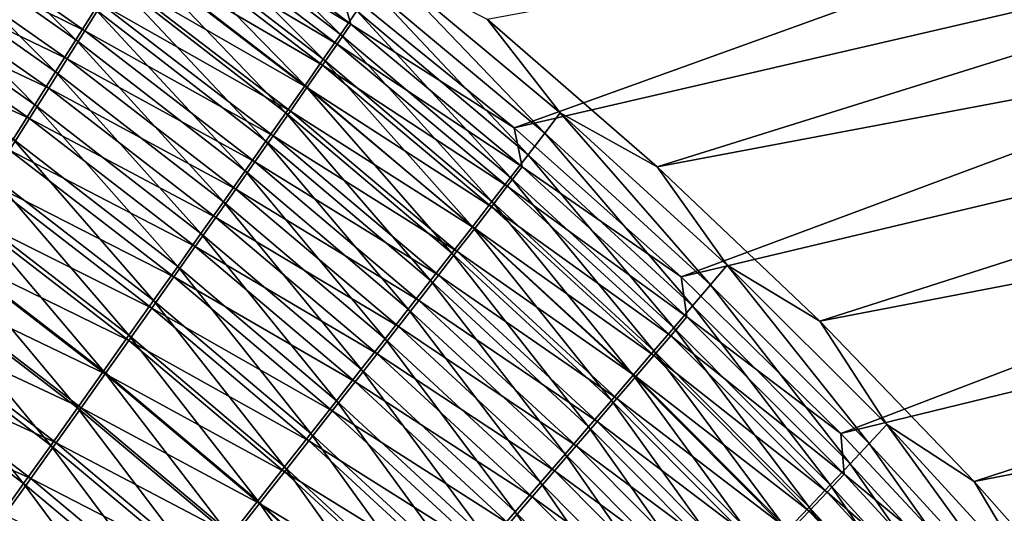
# Model space of a CAD drawing. Header units: metres. Extents: x -900 to 900, y -400 to 400.
# Tile 219 of 243: x 523 to 562, y 224 to 244. Entities that reach past the tile are written whole.
import ezdxf

# ---------------------------------------------------------------- set-up
doc = ezdxf.new("R2010")
doc.units = ezdxf.units.M

msp = doc.modelspace()

# ---------------------------------------------------------------- linework, layer by layer
at = {"layer": 'top'}
for points in [[(542.586609, 239.195145, -456.507843), (596.443115, 258.635925, -353.229034), (535.549744, 244.920593, -455.771301)], [(603.360413, 253.296204, -353.091705), (596.443115, 258.635925, -353.229034), (542.586609, 239.195145, -456.507843)], [(548.371521, 237.613037, -458.179504), (541.500916, 243.586349, -457.481049), (605.101257, 255.363647, -354.417694)], [(611.777832, 249.618149, -354.323608), (548.371521, 237.613037, -458.179504), (605.101257, 255.363647, -354.417694)], [(549.333984, 233.161362, -457.154999), (603.360413, 253.296204, -353.091705), (542.586609, 239.195145, -456.507843)], [(610.001099, 247.615326, -352.961853), (603.360413, 253.296204, -353.091705), (549.333984, 233.161362, -457.154999)], [(529.050293, 249.421326, -462.221405), (535.575684, 242.969467, -464.802032), (528.446655, 248.446228, -464.136414)], [(529.050293, 249.421326, -462.221405), (536.234009, 243.920761, -462.93103), (535.575684, 242.969467, -464.802032)], [(554.930054, 231.374649, -458.79007), (548.371521, 237.613037, -458.179504), (611.777832, 249.618149, -354.323608)], [(618.159424, 243.547928, -354.233093), (554.930054, 231.374649, -458.79007), (611.777832, 249.618149, -354.323608)], [(518.529297, 249.029388, -470.803864), (524.88623, 242.752411, -473.042084), (517.811646, 247.747101, -472.532257)], [(518.529297, 249.029388, -470.803864), (525.667664, 243.995438, -471.35965), (524.88623, 242.752411, -473.042084)], [(535.990479, 243.383911, -457.745087), (528.804016, 248.833862, -456.990875), (528.301941, 248.017349, -458.882874)], [(535.549744, 244.920593, -455.771301), (528.804016, 248.833862, -456.990875), (535.990479, 243.383911, -457.745087)], [(528.446655, 248.446228, -464.136414), (534.878662, 241.965637, -466.632477), (527.805725, 247.414642, -466.01062)], [(528.446655, 248.446228, -464.136414), (535.575684, 242.969467, -464.802032), (534.878662, 241.965637, -466.632477)], [(525.249329, 243.115524, -467.787384), (518.138184, 248.108276, -467.218506), (517.484558, 246.939926, -468.913727)], [(525.929321, 244.200546, -466.089661), (518.138184, 248.108276, -467.218506), (525.249329, 243.115524, -467.787384)], [(535.438965, 242.582474, -459.595245), (528.301941, 248.017349, -458.882874), (527.762573, 247.144394, -460.741486)], [(535.990479, 243.383911, -457.745087), (528.301941, 248.017349, -458.882874), (535.438965, 242.582474, -459.595245)], [(517.062439, 246.412064, -474.205627), (517.811646, 247.747101, -472.532257), (524.072205, 241.460434, -474.670471)], [(517.811646, 247.747101, -472.532257), (524.88623, 242.752411, -473.042084), (524.072205, 241.460434, -474.670471)], [(527.805725, 247.414642, -466.01062), (534.144043, 240.910629, -468.419617), (527.128296, 246.328033, -467.841156)], [(527.805725, 247.414642, -466.01062), (534.878662, 241.965637, -466.632477), (534.144043, 240.910629, -468.419617)], [(555.785889, 226.832245, -457.716919), (610.001099, 247.615326, -352.961853), (549.333984, 233.161362, -457.154999)], [(616.344482, 241.604431, -352.839752), (610.001099, 247.615326, -352.961853), (555.785889, 226.832245, -457.716919)], [(534.848755, 241.728455, -461.411987), (527.762573, 247.144394, -460.741486), (527.186829, 246.216354, -462.563995)], [(535.438965, 242.582474, -459.595245), (527.762573, 247.144394, -460.741486), (534.848755, 241.728455, -461.411987)], [(524.536255, 241.980911, -469.43808), (517.484558, 246.939926, -468.913727), (516.799988, 245.719696, -470.558472)], [(525.249329, 243.115524, -467.787384), (517.484558, 246.939926, -468.913727), (524.536255, 241.980911, -469.43808)], [(523.226624, 240.121307, -476.243011), (516.282898, 245.026184, -475.822083), (517.062439, 246.412064, -474.205627)], [(517.062439, 246.412064, -474.205627), (524.072205, 241.460434, -474.670471), (523.226624, 240.121307, -476.243011)], [(527.128296, 246.328033, -467.841156), (533.37262, 239.805801, -470.160706), (526.415283, 245.187805, -469.625122)], [(534.220947, 240.823181, -463.192657), (527.186829, 246.216354, -462.563995), (526.575439, 245.234619, -464.347626)], [(527.128296, 246.328033, -467.841156), (534.144043, 240.910629, -468.419617), (533.37262, 239.805801, -470.160706)], [(534.848755, 241.728455, -461.411987), (527.186829, 246.216354, -462.563995), (534.220947, 240.823181, -463.192657)], [(523.791077, 240.798141, -471.039154), (516.799988, 245.719696, -470.558472), (516.085449, 244.449326, -472.150879)], [(524.536255, 241.980911, -469.43808), (516.799988, 245.719696, -470.558472), (523.791077, 240.798141, -471.039154)], [(537.43103, 245.660202, -459.078125), (543.82373, 238.97998, -461.690491), (536.852783, 244.81813, -461.022156)], [(541.500916, 243.586349, -457.481049), (544.451965, 239.801422, -459.786163), (537.43103, 245.660202, -459.078125)], [(537.43103, 245.660202, -459.078125), (544.451965, 239.801422, -459.786163), (543.82373, 238.97998, -461.690491)], [(522.350708, 238.736771, -477.757965), (516.282898, 245.026184, -475.822083), (523.226624, 240.121307, -476.243011)], [(526.415283, 245.187805, -469.625122), (532.56543, 238.652512, -471.853058), (525.667664, 243.995438, -471.35965)], [(533.556274, 239.867935, -464.934692), (526.575439, 245.234619, -464.347626), (525.929321, 244.200546, -466.089661)], [(526.415283, 245.187805, -469.625122), (533.37262, 239.805801, -470.160706), (532.56543, 238.652512, -471.853058)], [(534.220947, 240.823181, -463.192657), (526.575439, 245.234619, -464.347626), (533.556274, 239.867935, -464.934692)], [(542.586609, 239.195145, -456.507843), (535.549744, 244.920593, -455.771301), (535.990479, 243.383911, -457.745087)], [(536.852783, 244.81813, -461.022156), (543.153748, 238.107071, -463.559692), (536.234009, 243.920761, -462.93103)], [(536.852783, 244.81813, -461.022156), (543.82373, 238.97998, -461.690491), (543.153748, 238.107071, -463.559692)], [(523.014832, 239.568848, -472.588776), (516.085449, 244.449326, -472.150879), (515.341919, 243.130615, -473.689087)], [(523.791077, 240.798141, -471.039154), (516.085449, 244.449326, -472.150879), (523.014832, 239.568848, -472.588776)], [(532.855713, 238.864029, -466.635529), (525.929321, 244.200546, -466.089661), (525.249329, 243.115524, -467.787384)], [(533.556274, 239.867935, -464.934692), (525.929321, 244.200546, -466.089661), (532.855713, 238.864029, -466.635529)], [(525.667664, 243.995438, -471.35965), (531.72345, 237.452209, -473.49411), (524.88623, 242.752411, -473.042084)], [(525.667664, 243.995438, -471.35965), (532.56543, 238.652512, -471.853058), (531.72345, 237.452209, -473.49411)], [(536.234009, 243.920761, -462.93103), (542.443054, 237.18399, -465.391144), (535.575684, 242.969467, -464.802032)], [(536.234009, 243.920761, -462.93103), (543.153748, 238.107071, -463.559692), (542.443054, 237.18399, -465.391144)], [(542.912537, 237.615143, -458.413971), (535.990479, 243.383911, -457.745087), (535.438965, 242.582474, -459.595245)], [(542.586609, 239.195145, -456.507843), (535.990479, 243.383911, -457.745087), (542.912537, 237.615143, -458.413971)], [(541.500916, 243.586349, -457.481049), (548.371521, 237.613037, -458.179504), (544.451965, 239.801422, -459.786163)], [(561.175171, 224.8871, -459.318604), (554.930054, 231.374649, -458.79007), (618.159424, 243.547928, -354.233093)], [(624.230896, 237.167313, -354.146454), (561.175171, 224.8871, -459.318604), (618.159424, 243.547928, -354.233093)], [(523.014832, 239.568848, -472.588776), (515.341919, 243.130615, -473.689087), (522.208496, 238.294708, -474.085266)], [(532.120117, 237.812775, -468.292511), (525.249329, 243.115524, -467.787384), (524.536255, 241.980911, -469.43808)], [(532.855713, 238.864029, -466.635529), (525.249329, 243.115524, -467.787384), (532.120117, 237.812775, -468.292511)], [(524.88623, 242.752411, -473.042084), (530.847839, 236.206482, -475.082031), (524.072205, 241.460434, -474.670471)], [(524.88623, 242.752411, -473.042084), (531.72345, 237.452209, -473.49411), (530.847839, 236.206482, -475.082031)], [(535.575684, 242.969467, -464.802032), (541.692566, 236.212021, -467.182281), (534.878662, 241.965637, -466.632477)], [(535.575684, 242.969467, -464.802032), (542.443054, 237.18399, -465.391144), (541.692566, 236.212021, -467.182281)], [(542.313477, 236.83342, -460.226471), (535.438965, 242.582474, -459.595245), (534.848755, 241.728455, -461.411987)], [(542.912537, 237.615143, -458.413971), (535.438965, 242.582474, -459.595245), (542.313477, 236.83342, -460.226471)], [(531.350464, 236.715454, -469.903107), (524.536255, 241.980911, -469.43808), (523.791077, 240.798141, -471.039154)], [(532.120117, 237.812775, -468.292511), (524.536255, 241.980911, -469.43808), (531.350464, 236.715454, -469.903107)], [(534.878662, 241.965637, -466.632477), (540.903381, 235.192474, -468.930511), (534.144043, 240.910629, -468.419617)], [(534.878662, 241.965637, -466.632477), (541.692566, 236.212021, -467.182281), (540.903381, 235.192474, -468.930511)], [(524.072205, 241.460434, -474.670471), (529.939697, 234.916977, -476.615112), (523.226624, 240.121307, -476.243011)], [(524.072205, 241.460434, -474.670471), (530.847839, 236.206482, -475.082031), (529.939697, 234.916977, -476.615112)], [(541.674622, 236.002777, -462.005493), (534.848755, 241.728455, -461.411987), (534.220947, 240.823181, -463.192657)], [(542.313477, 236.83342, -460.226471), (534.848755, 241.728455, -461.411987), (541.674622, 236.002777, -462.005493)], [(561.93634, 220.220795, -458.197723), (616.344482, 241.604431, -352.839752), (555.785889, 226.832245, -457.716919)], [(622.371704, 235.276321, -352.725739), (616.344482, 241.604431, -352.839752), (561.93634, 220.220795, -458.197723)], [(530.547668, 235.573425, -471.464874), (523.791077, 240.798141, -471.039154), (523.014832, 239.568848, -472.588776)], [(531.350464, 236.715454, -469.903107), (523.791077, 240.798141, -471.039154), (530.547668, 235.573425, -471.464874)], [(534.144043, 240.910629, -468.419617), (540.076355, 234.126633, -470.633209), (533.37262, 239.805801, -470.160706)], [(540.996948, 235.12442, -463.748596), (534.220947, 240.823181, -463.192657), (533.556274, 239.867935, -464.934692)], [(534.144043, 240.910629, -468.419617), (540.903381, 235.192474, -468.930511), (540.076355, 234.126633, -470.633209)], [(541.674622, 236.002777, -462.005493), (534.220947, 240.823181, -463.192657), (540.996948, 235.12442, -463.748596)], [(529.000183, 233.585358, -478.091736), (522.350708, 238.736771, -477.757965), (523.226624, 240.121307, -476.243011)], [(523.226624, 240.121307, -476.243011), (529.939697, 234.916977, -476.615112), (529.000183, 233.585358, -478.091736)], [(533.37262, 239.805801, -470.160706), (539.212585, 233.015793, -472.287781), (532.56543, 238.652512, -471.853058)], [(540.281433, 234.199585, -465.453308), (533.556274, 239.867935, -464.934692), (532.855713, 238.864029, -466.635529)], [(533.37262, 239.805801, -470.160706), (540.076355, 234.126633, -470.633209), (539.212585, 233.015793, -472.287781)], [(540.996948, 235.12442, -463.748596), (533.556274, 239.867935, -464.934692), (540.281433, 234.199585, -465.453308)], [(544.451965, 239.801422, -459.786163), (550.518066, 232.84201, -462.27829), (543.82373, 238.97998, -461.690491)], [(548.371521, 237.613037, -458.179504), (551.194031, 233.638458, -460.409454), (544.451965, 239.801422, -459.786163)], [(544.451965, 239.801422, -459.786163), (551.194031, 233.638458, -460.409454), (550.518066, 232.84201, -462.27829)], [(529.712769, 234.388199, -472.976044), (523.014832, 239.568848, -472.588776), (522.208496, 238.294708, -474.085266)], [(530.547668, 235.573425, -471.464874), (523.014832, 239.568848, -472.588776), (529.712769, 234.388199, -472.976044)], [(549.333984, 233.161362, -457.154999), (542.586609, 239.195145, -456.507843), (542.912537, 237.615143, -458.413971)], [(522.350708, 238.736771, -477.757965), (528.030579, 232.213257, -479.510223), (521.445435, 237.308609, -479.213593)], [(528.030579, 232.213257, -479.510223), (522.350708, 238.736771, -477.757965), (529.000183, 233.585358, -478.091736)], [(532.56543, 238.652512, -471.853058), (538.31311, 231.861298, -473.891815), (531.72345, 237.452209, -473.49411)], [(539.528931, 233.229523, -467.117157), (532.855713, 238.864029, -466.635529), (532.120117, 237.812775, -468.292511)], [(532.56543, 238.652512, -471.853058), (539.212585, 233.015793, -472.287781), (538.31311, 231.861298, -473.891815)], [(540.281433, 234.199585, -465.453308), (532.855713, 238.864029, -466.635529), (539.528931, 233.229523, -467.117157)], [(543.82373, 238.97998, -461.690491), (549.799255, 231.997696, -464.11203), (543.153748, 238.107071, -463.559692)], [(543.82373, 238.97998, -461.690491), (550.518066, 232.84201, -462.27829), (549.799255, 231.997696, -464.11203)], [(528.846924, 233.161377, -474.435028), (522.208496, 238.294708, -474.085266), (521.373169, 236.977402, -475.526947)], [(529.712769, 234.388199, -472.976044), (522.208496, 238.294708, -474.085266), (528.846924, 233.161377, -474.435028)], [(538.74054, 232.215439, -468.737671), (532.120117, 237.812775, -468.292511), (531.350464, 236.715454, -469.903107)], [(539.528931, 233.229523, -467.117157), (532.120117, 237.812775, -468.292511), (538.74054, 232.215439, -468.737671)], [(543.153748, 238.107071, -463.559692), (549.038635, 231.106705, -465.908203), (542.443054, 237.18399, -465.391144)], [(543.153748, 238.107071, -463.559692), (549.799255, 231.997696, -464.11203), (549.038635, 231.106705, -465.908203)], [(531.72345, 237.452209, -473.49411), (537.379028, 230.664627, -475.443542), (530.847839, 236.206482, -475.082031)], [(531.72345, 237.452209, -473.49411), (538.31311, 231.861298, -473.891815), (537.379028, 230.664627, -475.443542)], [(549.55957, 231.545776, -459.00235), (542.912537, 237.615143, -458.413971), (542.313477, 236.83342, -460.226471)], [(549.333984, 233.161362, -457.154999), (542.912537, 237.615143, -458.413971), (549.55957, 231.545776, -459.00235)], [(548.371521, 237.613037, -458.179504), (554.930054, 231.374649, -458.79007), (551.194031, 233.638458, -460.409454)], [(521.445435, 237.308609, -479.213593), (527.031982, 230.802353, -480.868896), (520.512085, 235.838593, -480.608124)], [(521.445435, 237.308609, -479.213593), (528.030579, 232.213257, -479.510223), (527.031982, 230.802353, -480.868896)], [(542.443054, 237.18399, -465.391144), (548.237244, 230.170258, -467.664337), (541.692566, 236.212021, -467.182281)], [(542.443054, 237.18399, -465.391144), (549.038635, 231.106705, -465.908203), (548.237244, 230.170258, -467.664337)], [(567.105591, 218.163849, -459.771088), (561.175171, 224.8871, -459.318604), (624.230896, 237.167313, -354.146454)], [(527.951233, 231.894501, -475.840302), (521.373169, 236.977402, -475.526947), (520.51001, 235.618637, -476.91217)], [(528.846924, 233.161377, -474.435028), (521.373169, 236.977402, -475.526947), (527.951233, 231.894501, -475.840302)], [(537.917053, 231.158585, -470.312378), (531.350464, 236.715454, -469.903107), (530.547668, 235.573425, -471.464874)], [(538.74054, 232.215439, -468.737671), (531.350464, 236.715454, -469.903107), (537.917053, 231.158585, -470.312378)], [(548.9151, 230.787933, -460.781128), (542.313477, 236.83342, -460.226471), (541.674622, 236.002777, -462.005493)], [(549.55957, 231.545776, -459.00235), (542.313477, 236.83342, -460.226471), (548.9151, 230.787933, -460.781128)], [(520.512085, 235.838593, -480.608124), (526.005554, 229.354279, -482.166077), (519.551697, 234.328491, -481.939789)], [(527.031982, 230.802353, -480.868896), (526.005554, 229.354279, -482.166077), (520.512085, 235.838593, -480.608124)], [(530.847839, 236.206482, -475.082031), (536.411621, 229.427322, -476.941406), (529.939697, 234.916977, -476.615112)], [(530.847839, 236.206482, -475.082031), (537.379028, 230.664627, -475.443542), (536.411621, 229.427322, -476.941406)], [(541.692566, 236.212021, -467.182281), (547.396179, 229.18959, -469.377899), (540.903381, 235.192474, -468.930511)], [(548.229797, 229.984558, -462.52652), (541.674622, 236.002777, -462.005493), (540.996948, 235.12442, -463.748596)], [(548.9151, 230.787933, -460.781128), (541.674622, 236.002777, -462.005493), (548.229797, 229.984558, -462.52652)], [(541.692566, 236.212021, -467.182281), (548.237244, 230.170258, -467.664337), (547.396179, 229.18959, -469.377899)], [(527.026794, 230.589142, -477.190216), (520.51001, 235.618637, -476.91217), (519.619995, 234.220062, -478.239227)], [(527.951233, 231.894501, -475.840302), (520.51001, 235.618637, -476.91217), (527.026794, 230.589142, -477.190216)], [(537.05957, 230.060196, -471.838989), (530.547668, 235.573425, -471.464874), (529.712769, 234.388199, -472.976044)], [(537.917053, 231.158585, -470.312378), (530.547668, 235.573425, -471.464874), (537.05957, 230.060196, -471.838989)], [(540.903381, 235.192474, -468.930511), (546.516418, 228.165909, -471.046448), (540.076355, 234.126633, -470.633209)], [(547.5047, 229.13681, -464.236115), (540.996948, 235.12442, -463.748596), (540.281433, 234.199585, -465.453308)], [(540.903381, 235.192474, -468.930511), (547.396179, 229.18959, -469.377899), (546.516418, 228.165909, -471.046448)], [(548.229797, 229.984558, -462.52652), (540.996948, 235.12442, -463.748596), (547.5047, 229.13681, -464.236115)], [(567.77948, 213.340012, -458.601532), (622.371704, 235.276321, -352.725739), (561.93634, 220.220795, -458.197723)], [(529.939697, 234.916977, -476.615112), (535.412109, 228.15094, -478.38382), (529.000183, 233.585358, -478.091736)], [(529.939697, 234.916977, -476.615112), (536.411621, 229.427322, -476.941406), (535.412109, 228.15094, -478.38382)], [(524.952515, 227.870697, -483.400146), (518.565369, 232.78009, -483.206818), (519.551697, 234.328491, -481.939789)], [(519.551697, 234.328491, -481.939789), (526.005554, 229.354279, -482.166077), (524.952515, 227.870697, -483.400146)], [(536.169128, 228.921738, -473.315826), (529.712769, 234.388199, -472.976044), (528.846924, 233.161377, -474.435028)], [(537.05957, 230.060196, -471.838989), (529.712769, 234.388199, -472.976044), (536.169128, 228.921738, -473.315826)], [(526.074768, 229.246902, -478.483215), (519.619995, 234.220062, -478.239227), (518.704285, 232.783386, -479.50647)], [(527.026794, 230.589142, -477.190216), (519.619995, 234.220062, -478.239227), (526.074768, 229.246902, -478.483215)], [(540.076355, 234.126633, -470.633209), (545.598999, 227.100433, -472.66748), (539.212585, 233.015793, -472.287781)], [(546.740784, 228.245865, -465.907562), (540.281433, 234.199585, -465.453308), (539.528931, 233.229523, -467.117157)], [(540.076355, 234.126633, -470.633209), (546.516418, 228.165909, -471.046448), (545.598999, 227.100433, -472.66748)], [(547.5047, 229.13681, -464.236115), (540.281433, 234.199585, -465.453308), (546.740784, 228.245865, -465.907562)], [(534.381653, 226.837006, -479.769165), (528.030579, 232.213257, -479.510223), (529.000183, 233.585358, -478.091736)], [(529.000183, 233.585358, -478.091736), (535.412109, 228.15094, -478.38382), (534.381653, 226.837006, -479.769165)], [(551.194031, 233.638458, -460.409454), (556.925232, 226.422195, -462.790344), (550.518066, 232.84201, -462.27829)], [(554.930054, 231.374649, -458.79007), (557.646545, 227.189819, -460.952942), (551.194031, 233.638458, -460.409454)], [(551.194031, 233.638458, -460.409454), (557.646545, 227.189819, -460.952942), (556.925232, 226.422195, -462.790344)], [(535.246948, 227.744644, -474.741364), (528.846924, 233.161377, -474.435028), (527.951233, 231.894501, -475.840302)], [(536.169128, 228.921738, -473.315826), (528.846924, 233.161377, -474.435028), (535.246948, 227.744644, -474.741364)], [(545.939026, 227.312851, -467.538544), (539.528931, 233.229523, -467.117157), (538.74054, 232.215439, -468.737671)], [(546.740784, 228.245865, -465.907562), (539.528931, 233.229523, -467.117157), (545.939026, 227.312851, -467.538544)], [(555.785889, 226.832245, -457.716919), (549.333984, 233.161362, -457.154999), (549.55957, 231.545776, -459.00235)], [(518.565369, 232.78009, -483.206818), (523.874023, 226.353302, -484.569489), (517.554382, 231.19519, -484.407532)], [(525.096252, 227.869308, -479.717712), (518.704285, 232.783386, -479.50647), (517.763916, 231.310303, -480.712189)], [(523.874023, 226.353302, -484.569489), (518.565369, 232.78009, -483.206818), (524.952515, 227.870697, -483.400146)], [(526.074768, 229.246902, -478.483215), (518.704285, 232.783386, -479.50647), (525.096252, 227.869308, -479.717712)], [(539.212585, 233.015793, -472.287781), (544.64502, 225.994431, -474.238678), (538.31311, 231.861298, -473.891815)], [(539.212585, 233.015793, -472.287781), (545.598999, 227.100433, -472.66748), (544.64502, 225.994431, -474.238678)], [(550.518066, 232.84201, -462.27829), (556.160034, 225.610062, -464.592743), (549.799255, 231.997696, -464.11203)], [(550.518066, 232.84201, -462.27829), (556.925232, 226.422195, -462.790344), (556.160034, 225.610062, -464.592743)], [(534.294128, 226.530396, -476.114136), (527.951233, 231.894501, -475.840302), (527.026794, 230.589142, -477.190216)], [(528.030579, 232.213257, -479.510223), (533.321472, 225.487076, -481.095917), (527.031982, 230.802353, -480.868896)], [(535.246948, 227.744644, -474.741364), (527.951233, 231.894501, -475.840302), (534.294128, 226.530396, -476.114136)], [(533.321472, 225.487076, -481.095917), (528.030579, 232.213257, -479.510223), (534.381653, 226.837006, -479.769165)], [(538.31311, 231.861298, -473.891815), (543.655701, 224.849289, -475.758331), (537.379028, 230.664627, -475.443542)], [(545.100403, 226.338959, -469.126648), (538.74054, 232.215439, -468.737671), (537.917053, 231.158585, -470.312378)], [(538.31311, 231.861298, -473.891815), (544.64502, 225.994431, -474.238678), (543.655701, 224.849289, -475.758331)], [(545.939026, 227.312851, -467.538544), (538.74054, 232.215439, -468.737671), (545.100403, 226.338959, -469.126648)], [(549.799255, 231.997696, -464.11203), (555.352112, 224.754532, -466.357727), (549.038635, 231.106705, -465.908203)], [(549.799255, 231.997696, -464.11203), (556.160034, 225.610062, -464.592743), (555.352112, 224.754532, -466.357727)], [(555.920959, 225.194046, -459.515015), (549.55957, 231.545776, -459.00235), (548.9151, 230.787933, -460.781128)], [(555.785889, 226.832245, -457.716919), (549.55957, 231.545776, -459.00235), (555.920959, 225.194046, -459.515015)], [(522.771423, 224.80394, -485.672852), (516.519897, 229.575806, -485.540649), (517.554382, 231.19519, -484.407532)], [(524.092346, 226.457962, -480.89212), (517.763916, 231.310303, -480.712189), (516.799927, 229.802521, -481.854828)], [(517.554382, 231.19519, -484.407532), (523.874023, 226.353302, -484.569489), (522.771423, 224.80394, -485.672852)], [(525.096252, 227.869308, -479.717712), (517.763916, 231.310303, -480.712189), (524.092346, 226.457962, -480.89212)], [(544.225952, 225.325333, -470.669495), (537.917053, 231.158585, -470.312378), (537.05957, 230.060196, -471.838989)], [(545.100403, 226.338959, -469.126648), (537.917053, 231.158585, -470.312378), (544.225952, 225.325333, -470.669495)], [(549.038635, 231.106705, -465.908203), (554.502563, 223.856796, -468.082947), (548.237244, 230.170258, -467.664337)], [(549.038635, 231.106705, -465.908203), (555.352112, 224.754532, -466.357727), (554.502563, 223.856796, -468.082947)], [(554.930054, 231.374649, -458.79007), (561.175171, 224.8871, -459.318604), (557.646545, 227.189819, -460.952942)], [(526.005554, 229.354279, -482.166077), (527.031982, 230.802353, -480.868896), (532.232788, 224.102661, -482.362427)], [(527.031982, 230.802353, -480.868896), (533.321472, 225.487076, -481.095917), (532.232788, 224.102661, -482.362427)], [(537.379028, 230.664627, -475.443542), (542.632263, 223.666428, -477.224976), (536.411621, 229.427322, -476.941406)], [(537.379028, 230.664627, -475.443542), (543.655701, 224.849289, -475.758331), (542.632263, 223.666428, -477.224976)], [(555.233398, 224.463699, -461.263947), (548.9151, 230.787933, -460.781128), (548.229797, 229.984558, -462.52652)], [(555.920959, 225.194046, -459.515015), (548.9151, 230.787933, -460.781128), (555.233398, 224.463699, -461.263947)], [(533.311829, 225.280457, -477.432587), (527.026794, 230.589142, -477.190216), (526.074768, 229.246902, -478.483215)], [(534.294128, 226.530396, -476.114136), (527.026794, 230.589142, -477.190216), (533.311829, 225.280457, -477.432587)], [(543.31665, 224.273163, -472.164917), (537.05957, 230.060196, -471.838989), (536.169128, 228.921738, -473.315826)], [(544.225952, 225.325333, -470.669495), (537.05957, 230.060196, -471.838989), (543.31665, 224.273163, -472.164917)], [(548.237244, 230.170258, -467.664337), (553.612366, 222.917953, -469.765961), (547.396179, 229.18959, -469.377899)], [(554.504089, 223.69101, -462.979553), (548.229797, 229.984558, -462.52652), (547.5047, 229.13681, -464.236115)], [(555.233398, 224.463699, -461.263947), (548.229797, 229.984558, -462.52652), (554.504089, 223.69101, -462.979553)], [(548.237244, 230.170258, -467.664337), (554.502563, 223.856796, -468.082947), (553.612366, 222.917953, -469.765961)], [(515.813599, 228.261948, -482.933075), (523.064209, 225.014481, -482.004913), (516.799927, 229.802521, -481.854828)], [(521.646057, 223.224533, -486.709045), (516.519897, 229.575806, -485.540649), (522.771423, 224.80394, -485.672852)], [(516.799927, 229.802521, -481.854828), (523.064209, 225.014481, -482.004913), (524.092346, 226.457962, -480.89212)], [(526.005554, 229.354279, -482.166077), (531.116821, 222.685333, -483.567139), (524.952515, 227.870697, -483.400146)], [(532.30127, 223.996277, -478.695251), (526.074768, 229.246902, -478.483215), (525.096252, 227.869308, -479.717712)], [(531.116821, 222.685333, -483.567139), (526.005554, 229.354279, -482.166077), (532.232788, 224.102661, -482.362427)], [(533.311829, 225.280457, -477.432587), (526.074768, 229.246902, -478.483215), (532.30127, 223.996277, -478.695251)], [(536.411621, 229.427322, -476.941406), (541.575928, 222.447311, -478.637054), (535.412109, 228.15094, -478.38382)], [(536.411621, 229.427322, -476.941406), (542.632263, 223.666428, -477.224976), (541.575928, 222.447311, -478.637054)], [(547.396179, 229.18959, -469.377899), (552.682678, 221.939178, -471.404419), (546.516418, 228.165909, -471.046448)], [(553.734009, 222.87709, -464.659576), (547.5047, 229.13681, -464.236115), (546.740784, 228.245865, -465.907562)], [(547.396179, 229.18959, -469.377899), (553.612366, 222.917953, -469.765961), (552.682678, 221.939178, -471.404419)], [(554.504089, 223.69101, -462.979553), (547.5047, 229.13681, -464.236115), (553.734009, 222.87709, -464.659576)], [(542.373657, 223.183777, -473.611298), (536.169128, 228.921738, -473.315826), (535.246948, 227.744644, -474.741364)], [(543.31665, 224.273163, -472.164917), (536.169128, 228.921738, -473.315826), (542.373657, 223.183777, -473.611298)], [(523.064209, 225.014481, -482.004913), (515.813599, 228.261948, -482.933075), (522.013123, 223.540604, -483.054932)], [(529.974792, 221.236649, -484.708557), (523.874023, 226.353302, -484.569489), (524.952515, 227.870697, -483.400146)], [(531.26355, 222.679321, -479.900604), (525.096252, 227.869308, -479.717712), (524.092346, 226.457962, -480.89212)], [(524.952515, 227.870697, -483.400146), (531.116821, 222.685333, -483.567139), (529.974792, 221.236649, -484.708557)], [(532.30127, 223.996277, -478.695251), (525.096252, 227.869308, -479.717712), (531.26355, 222.679321, -479.900604)], [(535.412109, 228.15094, -478.38382), (540.488037, 221.193344, -479.993103), (534.381653, 226.837006, -479.769165)], [(535.412109, 228.15094, -478.38382), (541.575928, 222.447311, -478.637054), (540.488037, 221.193344, -479.993103)], [(546.516418, 228.165909, -471.046448), (551.714539, 220.9216, -472.99588), (545.598999, 227.100433, -472.66748)], [(552.924194, 222.02301, -466.301697), (546.740784, 228.245865, -465.907562), (545.939026, 227.312851, -467.538544)], [(546.516418, 228.165909, -471.046448), (552.682678, 221.939178, -471.404419), (551.714539, 220.9216, -472.99588)], [(553.734009, 222.87709, -464.659576), (546.740784, 228.245865, -465.907562), (552.924194, 222.02301, -466.301697)], [(541.398193, 222.058548, -475.007202), (535.246948, 227.744644, -474.741364), (534.294128, 226.530396, -476.114136)], [(542.373657, 223.183777, -473.611298), (535.246948, 227.744644, -474.741364), (541.398193, 222.058548, -475.007202)], [(545.598999, 227.100433, -472.66748), (550.709045, 219.866409, -474.538147), (544.64502, 225.994431, -474.238678)], [(552.075806, 221.129883, -467.903656), (545.939026, 227.312851, -467.538544), (545.100403, 226.338959, -469.126648)], [(545.598999, 227.100433, -472.66748), (551.714539, 220.9216, -472.99588), (550.709045, 219.866409, -474.538147)], [(552.924194, 222.02301, -466.301697), (545.939026, 227.312851, -467.538544), (552.075806, 221.129883, -467.903656)], [(557.646545, 227.189819, -460.952942), (563.034729, 219.73848, -463.231506), (556.925232, 226.422195, -462.790344)], [(561.175171, 224.8871, -459.318604), (563.798828, 220.474014, -461.421631), (557.646545, 227.189819, -460.952942)], [(557.646545, 227.189819, -460.952942), (563.798828, 220.474014, -461.421631), (563.034729, 219.73848, -463.231506)], [(539.369812, 219.905991, -481.291565), (533.321472, 225.487076, -481.095917), (534.381653, 226.837006, -479.769165)], [(534.381653, 226.837006, -479.769165), (540.488037, 221.193344, -479.993103), (539.369812, 219.905991, -481.291565)], [(561.93634, 220.220795, -458.197723), (555.785889, 226.832245, -457.716919), (555.920959, 225.194046, -459.515015)], [(523.874023, 226.353302, -484.569489), (528.808105, 219.758362, -485.785461), (522.771423, 224.80394, -485.672852)], [(523.064209, 225.014481, -482.004913), (530.199829, 221.33107, -481.04715), (524.092346, 226.457962, -480.89212)], [(528.808105, 219.758362, -485.785461), (523.874023, 226.353302, -484.569489), (529.974792, 221.236649, -484.708557)], [(524.092346, 226.457962, -480.89212), (530.199829, 221.33107, -481.04715), (531.26355, 222.679321, -479.900604)], [(540.391418, 220.898834, -476.351196), (534.294128, 226.530396, -476.114136), (533.311829, 225.280457, -477.432587)], [(541.398193, 222.058548, -475.007202), (534.294128, 226.530396, -476.114136), (540.391418, 220.898834, -476.351196)], [(551.189697, 220.198761, -469.463165), (545.100403, 226.338959, -469.126648), (544.225952, 225.325333, -470.669495)], [(552.075806, 221.129883, -467.903656), (545.100403, 226.338959, -469.126648), (551.189697, 220.198761, -469.463165)], [(556.925232, 226.422195, -462.790344), (562.225891, 218.961609, -465.00647), (556.160034, 225.610062, -464.592743)], [(556.925232, 226.422195, -462.790344), (563.034729, 219.73848, -463.231506), (562.225891, 218.961609, -465.00647)], [(544.64502, 225.994431, -474.238678), (549.667542, 218.774902, -476.029633), (543.655701, 224.849289, -475.758331)], [(544.64502, 225.994431, -474.238678), (550.709045, 219.866409, -474.538147), (549.667542, 218.774902, -476.029633)], [(533.321472, 225.487076, -481.095917), (538.222412, 218.586655, -482.530945), (532.232788, 224.102661, -482.362427)], [(538.222412, 218.586655, -482.530945), (533.321472, 225.487076, -481.095917), (539.369812, 219.905991, -481.291565)], [(556.160034, 225.610062, -464.592743), (561.373352, 218.14444, -466.744202), (555.352112, 224.754532, -466.357727)], [(556.160034, 225.610062, -464.592743), (562.225891, 218.961609, -465.00647), (561.373352, 218.14444, -466.744202)], [(539.354553, 219.706009, -477.641815), (533.311829, 225.280457, -477.432587), (532.30127, 223.996277, -478.695251)], [(540.391418, 220.898834, -476.351196), (533.311829, 225.280457, -477.432587), (539.354553, 219.706009, -477.641815)], [(550.267029, 219.230759, -470.977997), (544.225952, 225.325333, -470.669495), (543.31665, 224.273163, -472.164917)], [(551.189697, 220.198761, -469.463165), (544.225952, 225.325333, -470.669495), (550.267029, 219.230759, -470.977997)], [(561.986145, 218.578186, -459.956726), (555.920959, 225.194046, -459.515015), (555.233398, 224.463699, -461.263947)], [(561.93634, 220.220795, -458.197723), (555.920959, 225.194046, -459.515015), (561.986145, 218.578186, -459.956726)], [(527.618103, 218.252213, -486.796753), (521.646057, 223.224533, -486.709045), (522.771423, 224.80394, -485.672852)], [(529.111267, 219.953018, -482.133423), (523.064209, 225.014481, -482.004913), (522.013123, 223.540604, -483.054932)], [(522.771423, 224.80394, -485.672852), (528.808105, 219.758362, -485.785461), (527.618103, 218.252213, -486.796753)], [(530.199829, 221.33107, -481.04715), (523.064209, 225.014481, -482.004913), (529.111267, 219.953018, -482.133423)], [(543.655701, 224.849289, -475.758331), (548.591187, 217.648407, -477.468811), (542.632263, 223.666428, -477.224976)], [(543.655701, 224.849289, -475.758331), (549.667542, 218.774902, -476.029633), (548.591187, 217.648407, -477.468811)], [(555.352112, 224.754532, -466.357727), (560.478271, 217.288071, -468.442413), (554.502563, 223.856796, -468.082947)], [(555.352112, 224.754532, -466.357727), (561.373352, 218.14444, -466.744202), (560.478271, 217.288071, -468.442413)], [(561.175171, 224.8871, -459.318604), (567.105591, 218.163849, -459.771088), (563.798828, 220.474014, -461.421631)], [(561.257874, 217.878433, -461.679565), (555.233398, 224.463699, -461.263947), (554.504089, 223.69101, -462.979553)], [(561.986145, 218.578186, -459.956726), (555.233398, 224.463699, -461.263947), (561.257874, 217.878433, -461.679565)], [(531.116821, 222.685333, -483.567139), (532.232788, 224.102661, -482.362427), (537.04718, 217.236801, -483.709747)], [(538.288757, 218.481415, -478.877625), (532.30127, 223.996277, -478.695251), (531.26355, 222.679321, -479.900604)], [(532.232788, 224.102661, -482.362427), (538.222412, 218.586655, -482.530945), (537.04718, 217.236801, -483.709747)], [(539.354553, 219.706009, -477.641815), (532.30127, 223.996277, -478.695251), (538.288757, 218.481415, -478.877625)], [(549.308777, 218.226974, -472.445984), (543.31665, 224.273163, -472.164917), (542.373657, 223.183777, -473.611298)], [(550.267029, 219.230759, -470.977997), (543.31665, 224.273163, -472.164917), (549.308777, 218.226974, -472.445984)], [(542.632263, 223.666428, -477.224976), (547.481323, 216.488251, -478.854279), (541.575928, 222.447311, -478.637054)], [(542.632263, 223.666428, -477.224976), (548.591187, 217.648407, -477.468811), (547.481323, 216.488251, -478.854279)], [(554.502563, 223.856796, -468.082947), (559.541809, 216.39357, -470.098755), (553.612366, 222.917953, -469.765961)], [(560.487, 217.139359, -463.369141), (554.504089, 223.69101, -462.979553), (553.734009, 222.87709, -464.659576)], [(554.502563, 223.856796, -468.082947), (560.478271, 217.288071, -468.442413), (559.541809, 216.39357, -470.098755)], [(561.257874, 217.878433, -461.679565), (554.504089, 223.69101, -462.979553), (560.487, 217.139359, -463.369141)]]:
    msp.add_3dface(points, dxfattribs=at)

doc.saveas('drawing.dxf')
